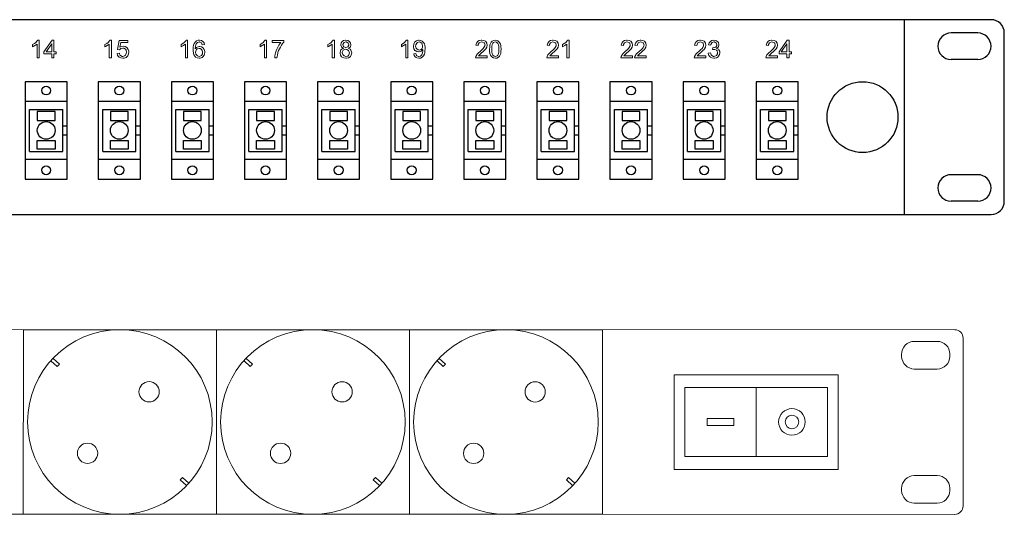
# Model space of a CAD drawing. Header units: millimetres. Extents: x 22250 to 51280, y -5012 to 7692.
# Tile 114 of 182: x 50538 to 50651, y 857 to 913. Entities that reach past the tile are written whole.
import ezdxf

# ---------------------------------------------------------------- set-up
doc = ezdxf.new("R2010")
doc.units = ezdxf.units.MM
doc.layers.add('00 CCTV IP - MIWI', color=10, linetype='Continuous')
doc.layers.add('BKT_szafy', color=7, linetype='Continuous', lineweight=5)

# ---------------------------------------------------------------- blocks, each defined once
blk = doc.blocks.new('Listwa zas 19   1U  6 gniazd DIN49441 wylacznik modul przep filtr')
at = {"layer": '00 CCTV IP - MIWI', "color": 234, "lineweight": 0}
blk.add_line((3575.35, -1930.27), (3575.35, -1946.76), dxfattribs=at)
for points in [[(3144.05, -1960.54), (3144.05, -1960.54), (3144.05, -1960.54), (3144.05, -1960.54), (3622.65, -1960.54), (3622.65, -1960.54), (3622.65, -1960.54, 0.41425), (3624.65, -1958.54), (3624.65, -1958.54), (3624.65, -1918.54, 0.414021), (3622.65, -1916.54), (3622.65, -1916.54), (3144.05, -1916.54, 0.457803), (3142.05, -1918.54), (3142.05, -1918.54), (3142.05, -1958.64, 0.414214), (3144.05, -1960.54), (3144.05, -1960.54)], [(3613, -1919.29), (3613, -1919.29), (3618.5, -1919.29, -0.401538), (3621.5, -1922.29), (3621.5, -1922.29), (3621.5, -1922.89, -0.401538), (3618.5, -1925.89), (3618.5, -1925.89), (3613, -1925.89, -0.401538), (3610, -1922.89), (3610, -1922.89), (3610, -1922.39, -0.409645), (3613, -1919.29), (3613, -1919.29)], [(3613, -1951.29), (3613, -1951.29), (3618.5, -1951.29, -0.401538), (3621.5, -1954.29), (3621.5, -1954.29), (3621.5, -1954.89, -0.401538), (3618.5, -1957.89), (3618.5, -1957.89), (3613, -1957.89, -0.401538), (3610, -1954.89), (3610, -1954.89), (3610, -1954.39, -0.409645), (3613, -1951.29), (3613, -1951.29)]]:
    blk.add_lwpolyline(points, format="xyb", dxfattribs=at)
for points in [[(3354.7, -1960.54), (3400.7, -1960.54), (3400.7, -1916.54), (3354.7, -1916.54)], [(3400.7, -1960.54), (3446.7, -1960.54), (3446.7, -1916.54), (3400.7, -1916.54)], [(3446.7, -1960.54), (3492.7, -1960.54), (3492.7, -1916.54), (3446.7, -1916.54)], [(3492.7, -1960.54), (3538.7, -1960.54), (3538.7, -1916.54), (3492.7, -1916.54)], [(3555.81, -1927.26), (3594.88, -1927.26), (3594.88, -1949.82), (3555.81, -1949.82)], [(3558.33, -1930.27), (3592.36, -1930.27), (3592.36, -1946.76), (3558.33, -1946.76)], [(3563.68, -1937.67), (3569.99, -1937.67), (3569.99, -1939.36), (3563.68, -1939.36)]]:
    blk.add_lwpolyline(points, close=True, dxfattribs=at)
for points in [[(3407.29, -1923.97), (3408.76, -1925.33), (3409.3, -1924.74), (3407.83, -1923.38)], [(3453.29, -1923.97), (3454.76, -1925.33), (3455.3, -1924.74), (3453.83, -1923.38)], [(3499.29, -1923.97), (3500.76, -1925.33), (3501.3, -1924.74), (3499.83, -1923.38)], [(3439.57, -1953.69), (3438.1, -1952.33), (3438.64, -1951.74), (3440.11, -1953.1)], [(3439.57, -1953.69), (3438.1, -1952.33), (3438.64, -1951.74), (3440.11, -1953.1)], [(3485.57, -1953.69), (3484.1, -1952.33), (3484.64, -1951.74), (3486.11, -1953.1)], [(3531.57, -1953.69), (3530.1, -1952.33), (3530.64, -1951.74), (3532.11, -1953.1)]]:
    blk.add_lwpolyline(points, dxfattribs=at)
for centre, radius in [((3423.7, -1938.54), 22), ((3469.7, -1938.54), 22), ((3515.7, -1938.54), 22), ((3430.67, -1931.35), 2.42), ((3476.67, -1931.35), 2.42), ((3522.67, -1931.35), 2.42), ((3583.86, -1938.51), 3.17), ((3583.86, -1938.51), 1.61), ((3416.01, -1946.01), 2.42), ((3462.01, -1946.01), 2.42), ((3508.01, -1946.01), 2.42)]:
    blk.add_circle(centre, radius, dxfattribs=at)
blk = doc.blocks.new('BK11120191_widok')
for p, q in [((479, 44), (3, 44)), ((459.5, 0), (459.5, 44)), ((476, 41), (470, 41)), ((482, 3), (482, 41)), ((476, 35), (470, 35)), ((270.5, 25.5), (261, 25.5)), ((287, 25.5), (277.5, 25.5)), ((303.5, 25.5), (294, 25.5)), ((320, 25.5), (310.5, 25.5)), ((336.5, 25.5), (327, 25.5)), ((353, 25.5), (343.5, 25.5)), ((369.5, 25.5), (360, 25.5)), ((386, 25.5), (376.5, 25.5)), ((402.5, 25.5), (393, 25.5)), ((419, 25.5), (409.5, 25.5)), ((435.5, 25.5), (426, 25.5)), ((262, 14.25), (262, 23.75)), ((262, 23.75), (269.5, 23.75)), ((269.5, 14.25), (269.5, 23.75)), ((278.5, 14.25), (278.5, 23.75)), ((278.5, 23.75), (286, 23.75)), ((286, 14.25), (286, 23.75)), ((295, 14.25), (295, 23.75)), ((295, 23.75), (302.5, 23.75)), ((302.5, 14.25), (302.5, 23.75)), ((311.5, 14.25), (311.5, 23.75)), ((311.5, 23.75), (319, 23.75)), ((319, 14.25), (319, 23.75)), ((328, 14.25), (328, 23.75)), ((328, 23.75), (335.5, 23.75)), ((335.5, 14.25), (335.5, 23.75)), ((344.5, 14.25), (344.5, 23.75)), ((344.5, 23.75), (352, 23.75)), ((352, 14.25), (352, 23.75)), ((361, 14.25), (361, 23.75)), ((361, 23.75), (368.5, 23.75)), ((368.5, 14.25), (368.5, 23.75)), ((377.5, 14.25), (377.5, 23.75)), ((377.5, 23.75), (385, 23.75)), ((385, 14.25), (385, 23.75)), ((394, 14.25), (394, 23.75)), ((394, 23.75), (401.5, 23.75)), ((401.5, 14.25), (401.5, 23.75)), ((410.5, 14.25), (410.5, 23.75)), ((410.5, 23.75), (418, 23.75)), ((418, 14.25), (418, 23.75)), ((427, 14.25), (427, 23.75)), ((427, 23.75), (434.5, 23.75)), ((434.5, 14.25), (434.5, 23.75)), ((269.5, 20), (270.5, 20)), ((269.5, 18), (270.5, 18)), ((286, 20), (287, 20)), ((286, 18), (287, 18)), ((302.5, 20), (303.5, 20)), ((302.5, 18), (303.5, 18)), ((319, 20), (320, 20)), ((319, 18), (320, 18)), ((335.5, 20), (336.5, 20)), ((335.5, 18), (336.5, 18)), ((352, 20), (353, 20)), ((352, 18), (353, 18)), ((368.5, 20), (369.5, 20)), ((368.5, 18), (369.5, 18)), ((385, 20), (386, 20)), ((385, 18), (386, 18)), ((401.5, 20), (402.5, 20)), ((401.5, 18), (402.5, 18)), ((418, 20), (419, 20)), ((418, 18), (419, 18)), ((434.5, 20), (435.5, 20)), ((434.5, 18), (435.5, 18)), ((262, 14.25), (269.5, 14.25)), ((278.5, 14.25), (286, 14.25)), ((295, 14.25), (302.5, 14.25)), ((311.5, 14.25), (319, 14.25)), ((328, 14.25), (335.5, 14.25)), ((344.5, 14.25), (352, 14.25)), ((361, 14.25), (368.5, 14.25)), ((377.5, 14.25), (385, 14.25)), ((394, 14.25), (401.5, 14.25)), ((410.5, 14.25), (418, 14.25)), ((427, 14.25), (434.5, 14.25)), ((261, 12.5), (270.5, 12.5)), ((277.5, 12.5), (287, 12.5)), ((294, 12.5), (303.5, 12.5)), ((310.5, 12.5), (320, 12.5)), ((327, 12.5), (336.5, 12.5)), ((343.5, 12.5), (353, 12.5)), ((360, 12.5), (369.5, 12.5)), ((376.5, 12.5), (386, 12.5)), ((393, 12.5), (402.5, 12.5)), ((409.5, 12.5), (419, 12.5)), ((426, 12.5), (435.5, 12.5)), ((476, 9), (470, 9)), ((476, 3), (470, 3)), ((3, 0), (479, 0))]:
    blk.add_line(p, q)
at = {"color": 7, "lineweight": 0}
for p, q in [((263.09, 38.59), (262.69, 38.37)), ((262.69, 38.37), (262.69, 37.89)), ((262.69, 37.89), (262.8, 37.94)), ((262.8, 37.94), (263.21, 38.15)), ((263.41, 38.83), (263.09, 38.59)), ((263.21, 38.15), (263.33, 38.22)), ((263.33, 38.22), (263.68, 38.49)), ((263.73, 39.19), (263.41, 38.83)), ((263.68, 38.49), (263.68, 35.36)), ((263.85, 39.37), (263.73, 39.19)), ((264.17, 39.37), (263.85, 39.37)), ((264.17, 35.36), (264.17, 39.37)), ((267.09, 39.35), (265.25, 36.76)), ((265.75, 36.76), (267, 38.56)), ((267, 38.56), (267, 36.76)), ((267.49, 39.35), (267.09, 39.35)), ((267.49, 36.76), (267.49, 39.35)), ((279.41, 38.59), (279.01, 38.37)), ((279.01, 38.37), (279.01, 37.89)), ((279.01, 37.89), (279.12, 37.94)), ((279.12, 37.94), (279.53, 38.15)), ((279.74, 38.83), (279.41, 38.59)), ((279.53, 38.15), (279.65, 38.22)), ((279.65, 38.22), (280, 38.49)), ((280.06, 39.19), (279.74, 38.83)), ((280, 38.49), (280, 35.36)), ((280.17, 39.37), (280.06, 39.19)), ((280.49, 39.37), (280.17, 39.37)), ((280.49, 35.36), (280.49, 39.37)), ((282.22, 39.3), (281.83, 37.25)), ((284.2, 39.3), (282.22, 39.3)), ((282.4, 37.76), (282.6, 38.83)), ((282.8, 37.95), (282.4, 37.76)), ((282.6, 38.83), (284.2, 38.83)), ((283.16, 38.01), (282.8, 37.95)), ((283.59, 37.94), (283.16, 38.01)), ((283.96, 37.72), (283.59, 37.94)), ((284.2, 38.83), (284.2, 39.3)), ((296.61, 38.59), (296.21, 38.37)), ((296.21, 38.37), (296.21, 37.89)), ((296.21, 37.89), (296.31, 37.94)), ((296.31, 37.94), (296.73, 38.15)), ((296.92, 38.83), (296.61, 38.59)), ((296.73, 38.15), (296.85, 38.22)), ((296.85, 38.22), (297.19, 38.49)), ((297.25, 39.19), (296.92, 38.83)), ((297.19, 38.49), (297.19, 35.36)), ((297.37, 39.37), (297.25, 39.19)), ((297.68, 39.37), (297.37, 39.37)), ((297.68, 35.36), (297.68, 39.37)), ((299.02, 38.24), (298.95, 37.78)), ((299.16, 38.61), (299.02, 38.24)), ((299.34, 38.91), (299.16, 38.61)), ((299.66, 39.19), (299.34, 38.91)), ((299.41, 37.48), (299.44, 37.97)), ((299.44, 37.97), (299.54, 38.34)), ((299.54, 38.34), (299.62, 38.52)), ((299.62, 38.52), (299.9, 38.83)), ((300.07, 39.34), (299.66, 39.19)), ((299.84, 37.82), (299.71, 37.75)), ((300.26, 37.94), (299.84, 37.82)), ((299.9, 38.83), (300.32, 38.97)), ((300.35, 39.37), (300.07, 39.34)), ((300.38, 37.95), (300.26, 37.94)), ((300.32, 38.97), (300.44, 38.95)), ((300.8, 39.3), (300.35, 39.37)), ((300.8, 37.86), (300.38, 37.95)), ((300.44, 38.95), (300.81, 38.76)), ((301.12, 39.1), (300.8, 39.3)), ((301.17, 37.64), (300.8, 37.86)), ((300.81, 38.76), (300.81, 38.74)), ((300.81, 38.74), (300.99, 38.34)), ((300.99, 38.34), (301.48, 38.37)), ((301.38, 38.77), (301.12, 39.1)), ((301.48, 38.37), (301.38, 38.77)), ((314.41, 38.59), (314.01, 38.37)), ((314.01, 38.37), (314.01, 37.89)), ((314.01, 37.89), (314.11, 37.94)), ((314.11, 37.94), (314.53, 38.15)), ((314.74, 38.83), (314.41, 38.59)), ((314.53, 38.15), (314.65, 38.22)), ((314.65, 38.22), (314.99, 38.49)), ((315.05, 39.19), (314.74, 38.83)), ((314.99, 38.49), (314.99, 35.36)), ((315.17, 39.37), (315.05, 39.19)), ((315.48, 39.37), (315.17, 39.37)), ((315.48, 35.36), (315.48, 39.37)), ((319.36, 39.31), (316.78, 39.31)), ((316.78, 39.31), (316.78, 38.83)), ((316.78, 38.83), (318.73, 38.83)), ((318.03, 37.79), (318.01, 37.76)), ((318.27, 38.21), (318.03, 37.79)), ((318.52, 38.58), (318.27, 38.21)), ((318.4, 37.43), (318.61, 37.83)), ((318.73, 38.83), (318.52, 38.58)), ((318.61, 37.83), (318.85, 38.24)), ((318.85, 38.24), (319.1, 38.61)), ((319.1, 38.61), (319.36, 38.92)), ((319.36, 38.92), (319.36, 39.31)), ((329.75, 38.59), (329.35, 38.37)), ((329.35, 38.37), (329.35, 37.89)), ((329.35, 37.89), (329.45, 37.94)), ((329.45, 37.94), (329.87, 38.15)), ((330.06, 38.83), (329.75, 38.59)), ((329.87, 38.15), (329.99, 38.22)), ((329.99, 38.22), (330.33, 38.49)), ((330.39, 39.19), (330.06, 38.83)), ((330.33, 38.49), (330.33, 35.36)), ((330.49, 39.37), (330.39, 39.19)), ((330.82, 39.37), (330.49, 39.37)), ((330.82, 35.36), (330.82, 39.37)), ((332.31, 38.77), (332.22, 38.34)), ((332.22, 38.34), (332.24, 38.25)), ((332.24, 38.25), (332.37, 37.85)), ((332.54, 39.07), (332.31, 38.77)), ((332.37, 37.85), (332.45, 37.76)), ((332.89, 39.3), (332.54, 39.07)), ((332.73, 38.4), (332.91, 38.79)), ((332.73, 38.36), (332.73, 38.4)), ((332.86, 37.94), (332.73, 38.36)), ((332.91, 37.89), (332.86, 37.94)), ((333.34, 39.37), (332.89, 39.3)), ((332.91, 38.79), (332.97, 38.83)), ((333.3, 37.72), (332.91, 37.89)), ((332.97, 38.83), (333.38, 38.97)), ((333.37, 39.37), (333.34, 39.37)), ((333.83, 39.3), (333.37, 39.37)), ((333.38, 38.97), (333.46, 38.97)), ((333.8, 37.85), (333.38, 37.72)), ((333.46, 38.97), (333.85, 38.79)), ((333.85, 37.89), (333.8, 37.85)), ((334.19, 39.09), (333.83, 39.3)), ((333.85, 38.79), (333.89, 38.73)), ((334.03, 38.28), (333.85, 37.89)), ((333.89, 38.73), (334.03, 38.33)), ((334.03, 38.33), (334.03, 38.28)), ((334.06, 37.57), (334.4, 37.85)), ((334.22, 39.07), (334.19, 39.09)), ((334.47, 38.71), (334.22, 39.07)), ((334.4, 37.85), (334.43, 37.89)), ((334.43, 37.89), (334.53, 38.33)), ((334.53, 38.33), (334.47, 38.71)), ((346.31, 38.59), (345.91, 38.37)), ((345.91, 38.37), (345.91, 37.89)), ((345.91, 37.89), (346.01, 37.94)), ((346.01, 37.94), (346.43, 38.15)), ((346.62, 38.83), (346.31, 38.59)), ((346.43, 38.15), (346.55, 38.22)), ((346.55, 38.22), (346.89, 38.49)), ((346.95, 39.19), (346.62, 38.83)), ((346.89, 38.49), (346.89, 35.36)), ((347.07, 39.37), (346.95, 39.19)), ((347.38, 39.37), (347.07, 39.37)), ((347.38, 35.36), (347.38, 39.37)), ((348.7, 38.48), (348.64, 38.03)), ((348.64, 38.03), (348.65, 37.85)), ((348.65, 37.85), (348.76, 37.42)), ((348.89, 38.86), (348.7, 38.48)), ((348.99, 39), (348.89, 38.86)), ((349.35, 39.25), (348.99, 39)), ((349.14, 38), (349.19, 38.33)), ((349.25, 37.57), (349.14, 38)), ((349.19, 38.33), (349.38, 38.7)), ((349.77, 39.37), (349.35, 39.25)), ((349.38, 38.7), (349.56, 38.85)), ((349.56, 38.85), (349.96, 38.97)), ((349.9, 39.37), (349.77, 39.37)), ((350.33, 39.3), (349.9, 39.37)), ((349.96, 38.97), (350.13, 38.95)), ((350.13, 38.95), (350.5, 38.71)), ((350.62, 39.16), (350.33, 39.3)), ((350.5, 38.71), (350.63, 38.49)), ((350.93, 38.86), (350.62, 39.16)), ((350.63, 38.49), (350.72, 38.04)), ((350.72, 38.04), (350.69, 37.75)), ((351.1, 38.56), (350.93, 38.86)), ((351.2, 38.21), (351.1, 38.56)), ((351.26, 37.75), (351.2, 38.21)), ((362.85, 38.67), (362.75, 38.22)), ((362.75, 38.22), (363.25, 38.16)), ((363.07, 39.03), (362.85, 38.67)), ((363.13, 39.07), (363.07, 39.03)), ((363.49, 39.28), (363.13, 39.07)), ((363.25, 38.16), (363.27, 38.39)), ((363.27, 38.39), (363.46, 38.76)), ((363.46, 38.76), (363.6, 38.86)), ((363.94, 39.37), (363.49, 39.28)), ((363.6, 38.86), (364.03, 38.97)), ((364.04, 39.37), (363.94, 39.37)), ((364.03, 38.97), (364.19, 38.95)), ((364.5, 39.31), (364.04, 39.37)), ((364.19, 38.95), (364.58, 38.77)), ((364.88, 39.12), (364.5, 39.31)), ((364.76, 38.1), (364.55, 37.69)), ((364.58, 38.77), (364.65, 38.68)), ((364.65, 38.68), (364.79, 38.27)), ((364.79, 38.27), (364.76, 38.1)), ((364.95, 39.06), (364.88, 39.12)), ((365.21, 38.7), (364.95, 39.06)), ((364.97, 37.42), (365.19, 37.79)), ((365.19, 37.79), (365.21, 37.82)), ((365.28, 38.27), (365.21, 38.7)), ((365.21, 37.82), (365.28, 38.27)), ((365.28, 38.27), (365.28, 38.27)), ((365.85, 37.83), (365.82, 37.33)), ((365.91, 38.27), (365.85, 37.83)), ((365.97, 38.48), (365.91, 38.27)), ((366.17, 38.89), (365.97, 38.48)), ((366.4, 39.13), (366.17, 38.89)), ((366.32, 37.4), (366.35, 37.95)), ((366.35, 37.95), (366.44, 38.39)), ((366.77, 39.33), (366.4, 39.13)), ((366.44, 38.39), (366.58, 38.68)), ((366.58, 38.68), (366.73, 38.83)), ((366.73, 38.83), (367.11, 38.97)), ((367.13, 39.37), (366.77, 39.33)), ((367.11, 38.97), (367.35, 38.92)), ((367.56, 39.3), (367.13, 39.37)), ((367.35, 38.92), (367.69, 38.64)), ((367.68, 39.25), (367.56, 39.3)), ((368.02, 38.95), (367.68, 39.25)), ((367.69, 38.64), (367.69, 38.64)), ((367.69, 38.64), (367.81, 38.34)), ((367.81, 38.34), (367.89, 37.91)), ((367.89, 37.91), (367.92, 37.33)), ((368.08, 38.86), (368.02, 38.95)), ((368.28, 38.48), (368.08, 38.86)), ((368.34, 38.28), (368.28, 38.48)), ((368.39, 37.89), (368.34, 38.28)), ((368.42, 37.39), (368.39, 37.89)), ((378.94, 38.67), (378.84, 38.22)), ((378.84, 38.22), (379.35, 38.16)), ((379.17, 39.03), (378.94, 38.67)), ((379.23, 39.07), (379.17, 39.03)), ((379.58, 39.28), (379.23, 39.07)), ((379.35, 38.16), (379.36, 38.39)), ((379.36, 38.39), (379.55, 38.76)), ((379.55, 38.76), (379.69, 38.86)), ((380.03, 39.37), (379.58, 39.28)), ((379.69, 38.86), (380.12, 38.97)), ((380.14, 39.37), (380.03, 39.37)), ((380.12, 38.97), (380.28, 38.95)), ((380.6, 39.31), (380.14, 39.37)), ((380.28, 38.95), (380.67, 38.77)), ((380.97, 39.12), (380.6, 39.31)), ((380.85, 38.1), (380.64, 37.69)), ((380.67, 38.77), (380.75, 38.68)), ((380.75, 38.68), (380.88, 38.27)), ((380.88, 38.27), (380.85, 38.1)), ((381.05, 39.06), (380.97, 39.12)), ((381.3, 38.7), (381.05, 39.06)), ((381.06, 37.42), (381.28, 37.79)), ((381.28, 37.79), (381.3, 37.82)), ((381.37, 38.27), (381.3, 38.7)), ((381.3, 37.82), (381.37, 38.27)), ((381.37, 38.27), (381.37, 38.27)), ((382.68, 38.59), (382.28, 38.37)), ((382.28, 38.37), (382.28, 37.89)), ((382.28, 37.89), (382.39, 37.94)), ((382.39, 37.94), (382.8, 38.15)), ((383.01, 38.83), (382.68, 38.59)), ((382.8, 38.15), (382.92, 38.22)), ((382.92, 38.22), (383.27, 38.49)), ((383.33, 39.19), (383.01, 38.83)), ((383.27, 38.49), (383.27, 35.36)), ((383.44, 39.37), (383.33, 39.19)), ((383.76, 39.37), (383.44, 39.37)), ((383.76, 35.36), (383.76, 39.37)), ((395.64, 38.67), (395.54, 38.22)), ((395.54, 38.22), (396.05, 38.16)), ((395.87, 39.03), (395.64, 38.67)), ((395.93, 39.07), (395.87, 39.03)), ((396.28, 39.28), (395.93, 39.07)), ((396.05, 38.16), (396.06, 38.39)), ((396.06, 38.39), (396.25, 38.76)), ((396.25, 38.76), (396.39, 38.86)), ((396.73, 39.37), (396.28, 39.28)), ((396.39, 38.86), (396.82, 38.97)), ((396.84, 39.37), (396.73, 39.37)), ((396.82, 38.97), (396.99, 38.95)), ((397.3, 39.31), (396.84, 39.37)), ((396.99, 38.95), (397.37, 38.77)), ((397.67, 39.12), (397.3, 39.31)), ((397.55, 38.1), (397.34, 37.69)), ((397.37, 38.77), (397.45, 38.68)), ((397.45, 38.68), (397.58, 38.27)), ((397.58, 38.27), (397.55, 38.1)), ((397.75, 39.06), (397.67, 39.12)), ((398, 38.7), (397.75, 39.06)), ((397.76, 37.42), (397.98, 37.79)), ((397.98, 37.79), (398, 37.82)), ((398.09, 38.27), (398, 38.7)), ((398, 37.82), (398.09, 38.27)), ((398.09, 38.27), (398.09, 38.27)), ((398.76, 38.67), (398.64, 38.22)), ((398.64, 38.22), (399.15, 38.16)), ((398.98, 39.03), (398.76, 38.67)), ((399.04, 39.07), (398.98, 39.03)), ((399.38, 39.28), (399.04, 39.07)), ((399.15, 38.16), (399.18, 38.39)), ((399.18, 38.39), (399.37, 38.76)), ((399.37, 38.76), (399.5, 38.86)), ((399.83, 39.37), (399.38, 39.28)), ((399.5, 38.86), (399.94, 38.97)), ((399.94, 39.37), (399.83, 39.37)), ((400.41, 39.31), (399.94, 39.37)), ((399.94, 38.97), (400.1, 38.95)), ((400.1, 38.95), (400.47, 38.77)), ((400.77, 39.12), (400.41, 39.31)), ((400.67, 38.1), (400.46, 37.69)), ((400.47, 38.77), (400.55, 38.68)), ((400.55, 38.68), (400.68, 38.27)), ((400.68, 38.27), (400.67, 38.1)), ((400.86, 39.06), (400.77, 39.12)), ((401.1, 38.7), (400.86, 39.06)), ((400.86, 37.42), (401.08, 37.79)), ((401.08, 37.79), (401.1, 37.82)), ((401.19, 38.27), (401.1, 38.7)), ((401.1, 37.82), (401.19, 38.27)), ((401.19, 38.27), (401.19, 38.27)), ((412.22, 38.67), (412.1, 38.22)), ((412.1, 38.22), (412.61, 38.16)), ((412.44, 39.03), (412.22, 38.67)), ((412.5, 39.07), (412.44, 39.03)), ((412.85, 39.28), (412.5, 39.07)), ((412.61, 38.16), (412.64, 38.39)), ((412.64, 38.39), (412.83, 38.76)), ((412.83, 38.76), (412.97, 38.86)), ((413.29, 39.37), (412.85, 39.28)), ((412.97, 38.86), (413.4, 38.97)), ((413.4, 39.37), (413.29, 39.37)), ((413.88, 39.31), (413.4, 39.37)), ((413.4, 38.97), (413.56, 38.95)), ((413.56, 38.95), (413.94, 38.77)), ((414.23, 39.12), (413.88, 39.31)), ((414.13, 38.1), (413.92, 37.69)), ((413.94, 38.77), (414.01, 38.68)), ((414.01, 38.68), (414.14, 38.27)), ((414.14, 38.27), (414.13, 38.1)), ((414.32, 39.06), (414.23, 39.12)), ((414.56, 38.7), (414.32, 39.06)), ((414.32, 37.42), (414.55, 37.79)), ((414.55, 37.79), (414.56, 37.82)), ((414.65, 38.27), (414.56, 38.7)), ((414.56, 37.82), (414.65, 38.27)), ((414.65, 38.27), (414.65, 38.27)), ((415.38, 38.77), (415.23, 38.34)), ((415.23, 38.34), (415.72, 38.25)), ((415.65, 39.1), (415.38, 38.77)), ((416.02, 39.31), (415.65, 39.1)), ((415.65, 39.1), (415.65, 39.1)), ((415.72, 38.25), (415.77, 38.43)), ((415.77, 38.43), (415.98, 38.79)), ((415.98, 38.79), (416.04, 38.83)), ((416.44, 39.37), (416.02, 39.31)), ((416.04, 38.83), (416.45, 38.97)), ((416.89, 39.3), (416.44, 39.37)), ((416.45, 38.97), (416.53, 38.97)), ((416.53, 38.97), (416.92, 38.79)), ((416.86, 37.83), (416.72, 37.76)), ((417.08, 38.18), (416.86, 37.83)), ((417.04, 39.24), (416.89, 39.3)), ((416.92, 38.79), (416.96, 38.74)), ((416.96, 38.74), (417.1, 38.34)), ((417.39, 38.95), (417.04, 39.24)), ((417.1, 38.34), (417.08, 38.18)), ((417.14, 37.57), (417.47, 37.86)), ((417.47, 38.85), (417.39, 38.95)), ((417.6, 38.43), (417.47, 38.85)), ((417.47, 37.86), (417.5, 37.91)), ((417.5, 37.91), (417.6, 38.33)), ((417.6, 38.33), (417.6, 38.43)), ((428.37, 38.67), (428.27, 38.22)), ((428.27, 38.22), (428.77, 38.16)), ((428.6, 39.03), (428.37, 38.67)), ((428.65, 39.07), (428.6, 39.03)), ((429.01, 39.28), (428.65, 39.07)), ((428.77, 38.16), (428.79, 38.39)), ((428.79, 38.39), (428.98, 38.76)), ((428.98, 38.76), (429.12, 38.86)), ((429.46, 39.37), (429.01, 39.28)), ((429.12, 38.86), (429.55, 38.97)), ((429.56, 39.37), (429.46, 39.37)), ((429.55, 38.97), (429.71, 38.95)), ((430.03, 39.31), (429.56, 39.37)), ((429.71, 38.95), (430.1, 38.77)), ((430.4, 39.12), (430.03, 39.31)), ((430.28, 38.1), (430.07, 37.69)), ((430.1, 38.77), (430.18, 38.68)), ((430.18, 38.68), (430.31, 38.27)), ((430.31, 38.27), (430.28, 38.1)), ((430.47, 39.06), (430.4, 39.12)), ((430.73, 38.7), (430.47, 39.06)), ((430.49, 37.42), (430.71, 37.79)), ((430.71, 37.79), (430.73, 37.82)), ((430.8, 38.27), (430.73, 38.7)), ((430.73, 37.82), (430.8, 38.27)), ((430.8, 38.27), (430.8, 38.27)), ((433.01, 39.35), (431.17, 36.76)), ((431.67, 36.76), (432.92, 38.56)), ((432.92, 38.56), (432.92, 36.76)), ((433.41, 39.35), (433.01, 39.35)), ((433.41, 36.76), (433.41, 39.35)), ((265.25, 36.76), (265.25, 36.31)), ((265.25, 36.31), (267, 36.31)), ((267, 36.76), (265.75, 36.76)), ((267, 36.31), (267, 35.36)), ((268.03, 36.76), (267.49, 36.76)), ((267.49, 35.36), (267.49, 36.31)), ((267.49, 36.31), (268.03, 36.31)), ((268.03, 36.31), (268.03, 36.76)), ((282.26, 36.45), (281.74, 36.4)), ((281.74, 36.4), (281.75, 36.36)), ((281.75, 36.36), (281.87, 35.93)), ((281.83, 37.25), (282.29, 37.19)), ((281.87, 35.93), (282.14, 35.6)), ((282.14, 35.6), (282.2, 35.54)), ((282.41, 36.02), (282.26, 36.45)), ((282.29, 37.19), (282.59, 37.46)), ((282.53, 35.88), (282.41, 36.02)), ((282.92, 35.7), (282.53, 35.88)), ((282.59, 37.46), (283.02, 37.58)), ((283.02, 35.69), (282.92, 35.7)), ((283.02, 37.58), (283.27, 37.54)), ((283.44, 35.81), (283.02, 35.69)), ((283.27, 37.54), (283.63, 37.33)), ((283.63, 35.96), (283.44, 35.81)), ((283.63, 37.33), (283.78, 37.12)), ((283.83, 36.33), (283.63, 35.96)), ((283.77, 35.48), (284.08, 35.78)), ((283.78, 37.12), (283.87, 36.67)), ((283.87, 36.67), (283.83, 36.33)), ((284.03, 37.64), (283.96, 37.72)), ((284.27, 37.3), (284.03, 37.64)), ((284.08, 35.78), (284.15, 35.87)), ((284.15, 35.87), (284.33, 36.27)), ((284.39, 36.87), (284.27, 37.3)), ((284.33, 36.27), (284.39, 36.72)), ((284.39, 36.72), (284.39, 36.87)), ((298.95, 37.78), (298.92, 37.22)), ((298.92, 37.22), (298.92, 36.93)), ((298.92, 36.93), (298.99, 36.43)), ((298.99, 36.43), (299.11, 36.05)), ((299.11, 36.05), (299.31, 35.73)), ((299.31, 35.73), (299.48, 35.55)), ((299.71, 37.75), (299.41, 37.42)), ((299.41, 37.42), (299.41, 37.48)), ((299.48, 36.66), (299.51, 36.91)), ((299.56, 36.21), (299.48, 36.66)), ((299.51, 36.91), (299.71, 37.28)), ((299.59, 36.17), (299.56, 36.21)), ((299.87, 35.82), (299.59, 36.17)), ((299.71, 37.28), (299.86, 37.4)), ((299.86, 37.4), (300.27, 37.52)), ((299.89, 35.81), (299.87, 35.82)), ((300.29, 35.69), (299.89, 35.81)), ((300.27, 37.52), (300.47, 37.49)), ((300.69, 35.82), (300.29, 35.69)), ((300.47, 37.49), (300.83, 37.28)), ((300.83, 35.94), (300.69, 35.82)), ((300.83, 37.28), (300.96, 37.07)), ((301.02, 36.31), (300.83, 35.94)), ((300.94, 35.46), (301.12, 35.6)), ((300.96, 37.07), (301.05, 36.63)), ((301.05, 36.63), (301.02, 36.31)), ((301.12, 35.6), (301.39, 35.96)), ((301.21, 37.6), (301.17, 37.64)), ((301.44, 37.24), (301.21, 37.6)), ((301.39, 35.96), (301.5, 36.21)), ((301.54, 36.81), (301.44, 37.24)), ((301.5, 36.21), (301.56, 36.66)), ((301.56, 36.66), (301.54, 36.81)), ((317.36, 35.75), (317.33, 35.36)), ((317.45, 36.21), (317.36, 35.75)), ((317.52, 36.49), (317.45, 36.21)), ((317.66, 36.93), (317.52, 36.49)), ((317.82, 37.34), (317.66, 36.93)), ((318.01, 37.76), (317.82, 37.34)), ((317.84, 35.36), (317.85, 35.58)), ((317.85, 35.58), (317.93, 36.03)), ((317.93, 36.03), (318.03, 36.45)), ((318.03, 36.45), (318.07, 36.6)), ((318.07, 36.6), (318.22, 37.01)), ((318.22, 37.01), (318.4, 37.43)), ((332.15, 36.96), (332.07, 36.51)), ((332.07, 36.51), (332.07, 36.42)), ((332.07, 36.42), (332.18, 35.99)), ((332.27, 37.16), (332.15, 36.96)), ((332.18, 35.99), (332.43, 35.64)), ((332.59, 37.43), (332.27, 37.16)), ((332.43, 35.64), (332.55, 35.54)), ((332.45, 37.76), (332.83, 37.52)), ((332.56, 36.51), (332.59, 36.7)), ((332.67, 36.11), (332.56, 36.51)), ((332.83, 37.52), (332.59, 37.43)), ((332.59, 36.7), (332.8, 37.09)), ((332.97, 35.81), (332.67, 36.11)), ((332.8, 37.09), (332.95, 37.21)), ((332.95, 37.21), (333.37, 37.31)), ((333.38, 35.69), (332.97, 35.81)), ((333.38, 37.72), (333.3, 37.72)), ((333.37, 37.31), (333.59, 37.28)), ((333.82, 35.79), (333.38, 35.69)), ((333.59, 37.28), (333.97, 37.07)), ((333.97, 35.91), (333.82, 35.79)), ((333.95, 37.52), (334.06, 37.57)), ((334.35, 37.31), (333.95, 37.52)), ((333.97, 37.07), (334.09, 36.91)), ((334.17, 36.28), (333.97, 35.91)), ((334, 35.41), (334.34, 35.64)), ((334.09, 36.91), (334.2, 36.49)), ((334.2, 36.49), (334.17, 36.28)), ((334.34, 35.64), (334.4, 35.7)), ((334.5, 37.13), (334.35, 37.31)), ((334.4, 35.7), (334.62, 36.06)), ((334.68, 36.75), (334.5, 37.13)), ((334.62, 36.06), (334.7, 36.49)), ((334.7, 36.49), (334.68, 36.75)), ((349.19, 36.33), (348.71, 36.28)), ((348.71, 36.28), (348.81, 35.88)), ((348.76, 37.42), (348.98, 37.07)), ((348.81, 35.88), (349.07, 35.55)), ((348.98, 37.07), (349.02, 37.03)), ((349.02, 37.03), (349.4, 36.79)), ((349.35, 35.9), (349.19, 36.33)), ((349.38, 37.39), (349.25, 37.57)), ((349.41, 35.84), (349.35, 35.9)), ((349.74, 37.16), (349.38, 37.39)), ((349.4, 36.79), (349.83, 36.72)), ((349.81, 35.69), (349.41, 35.84)), ((349.95, 37.15), (349.74, 37.16)), ((349.84, 35.69), (349.81, 35.69)), ((349.83, 36.72), (349.96, 36.72)), ((350.25, 35.79), (349.84, 35.69)), ((350.36, 37.27), (349.95, 37.15)), ((349.96, 36.72), (350.38, 36.87)), ((350.53, 36.08), (350.25, 35.79)), ((350.5, 37.39), (350.36, 37.27)), ((350.38, 36.87), (350.47, 36.93)), ((350.47, 36.93), (350.78, 37.24)), ((350.69, 37.75), (350.5, 37.39)), ((350.69, 36.48), (350.53, 36.08)), ((350.6, 35.52), (350.89, 35.81)), ((350.71, 36.54), (350.69, 36.48)), ((350.78, 36.99), (350.71, 36.54)), ((350.78, 36.99), (350.78, 37.24)), ((350.89, 35.81), (351.1, 36.22)), ((351.1, 36.22), (351.18, 36.49)), ((351.18, 36.49), (351.24, 36.93)), ((351.24, 36.93), (351.27, 37.43)), ((351.27, 37.43), (351.26, 37.75)), ((362.7, 35.7), (362.66, 35.36)), ((362.91, 36.08), (362.7, 35.7)), ((363.03, 36.22), (362.91, 36.08)), ((363.31, 36.52), (363.03, 36.22)), ((363.67, 36.84), (363.31, 36.52)), ((363.33, 35.82), (363.54, 36.09)), ((365.29, 35.82), (363.33, 35.82)), ((363.54, 36.09), (363.69, 36.24)), ((364.09, 37.19), (363.67, 36.84)), ((363.69, 36.24), (364.1, 36.6)), ((364.4, 37.51), (364.09, 37.19)), ((364.1, 36.6), (364.24, 36.7)), ((364.24, 36.7), (364.61, 37.04)), ((364.55, 37.69), (364.4, 37.51)), ((364.61, 37.04), (364.86, 37.3)), ((364.86, 37.3), (364.97, 37.42)), ((365.29, 35.36), (365.29, 35.82)), ((365.82, 37.33), (365.83, 36.87)), ((365.83, 36.87), (365.91, 36.39)), ((365.91, 36.39), (366.04, 36)), ((366.04, 36), (366.22, 35.7)), ((366.22, 35.7), (366.32, 35.58)), ((366.32, 37.33), (366.32, 37.4)), ((366.35, 36.75), (366.32, 37.33)), ((366.32, 35.58), (366.68, 35.36)), ((366.43, 36.31), (366.35, 36.75)), ((366.55, 36.02), (366.43, 36.31)), ((366.89, 35.73), (366.55, 36.02)), ((366.55, 36.02), (366.55, 36.02)), ((367.13, 35.69), (366.89, 35.73)), ((367.5, 35.82), (367.13, 35.69)), ((367.69, 36.02), (367.5, 35.82)), ((367.81, 36.31), (367.69, 36.02)), ((367.89, 36.75), (367.81, 36.31)), ((367.84, 35.52), (368.08, 35.78)), ((367.92, 37.31), (367.89, 36.75)), ((367.92, 37.33), (367.92, 37.31)), ((368.08, 35.78), (368.28, 36.2)), ((368.28, 36.2), (368.34, 36.39)), ((368.34, 36.39), (368.39, 36.82)), ((368.39, 36.82), (368.42, 37.33)), ((368.42, 37.33), (368.42, 37.39)), ((378.79, 35.7), (378.73, 35.36)), ((379, 36.08), (378.79, 35.7)), ((379.12, 36.22), (379, 36.08)), ((379.41, 36.52), (379.12, 36.22)), ((379.76, 36.84), (379.41, 36.52)), ((379.42, 35.82), (379.63, 36.09)), ((381.39, 35.82), (379.42, 35.82)), ((379.63, 36.09), (379.78, 36.24)), ((380.18, 37.19), (379.76, 36.84)), ((379.78, 36.24), (380.2, 36.6)), ((380.49, 37.51), (380.18, 37.19)), ((380.2, 36.6), (380.33, 36.7)), ((380.33, 36.7), (380.7, 37.04)), ((380.64, 37.69), (380.49, 37.51)), ((380.7, 37.04), (380.96, 37.3)), ((380.96, 37.3), (381.06, 37.42)), ((381.39, 35.36), (381.39, 35.82)), ((395.51, 35.7), (395.45, 35.36)), ((395.72, 36.08), (395.51, 35.7)), ((395.82, 36.22), (395.72, 36.08)), ((396.11, 36.52), (395.82, 36.22)), ((396.46, 36.84), (396.11, 36.52)), ((396.14, 35.82), (396.33, 36.09)), ((398.09, 35.82), (396.14, 35.82)), ((396.33, 36.09), (396.49, 36.24)), ((396.9, 37.19), (396.46, 36.84)), ((396.49, 36.24), (396.9, 36.6)), ((397.19, 37.51), (396.9, 37.19)), ((396.9, 36.6), (397.03, 36.7)), ((397.03, 36.7), (397.4, 37.04)), ((397.34, 37.69), (397.19, 37.51)), ((397.4, 37.04), (397.66, 37.3)), ((397.66, 37.3), (397.76, 37.42)), ((398.09, 35.36), (398.09, 35.82)), ((398.61, 35.7), (398.55, 35.36)), ((398.82, 36.08), (398.61, 35.7)), ((398.94, 36.22), (398.82, 36.08)), ((399.21, 36.52), (398.94, 36.22)), ((399.58, 36.84), (399.21, 36.52)), ((399.24, 35.82), (399.44, 36.09)), ((401.19, 35.82), (399.24, 35.82)), ((399.44, 36.09), (399.59, 36.24)), ((400, 37.19), (399.58, 36.84)), ((399.59, 36.24), (400.01, 36.6)), ((400.31, 37.51), (400, 37.19)), ((400.01, 36.6), (400.14, 36.7)), ((400.14, 36.7), (400.5, 37.04)), ((400.46, 37.69), (400.31, 37.51)), ((400.5, 37.04), (400.77, 37.3)), ((400.77, 37.3), (400.86, 37.42)), ((401.19, 35.36), (401.19, 35.82)), ((412.07, 35.7), (412.01, 35.36)), ((412.28, 36.08), (412.07, 35.7)), ((412.4, 36.22), (412.28, 36.08)), ((412.67, 36.52), (412.4, 36.22)), ((413.04, 36.84), (412.67, 36.52)), ((412.7, 35.82), (412.91, 36.09)), ((414.65, 35.82), (412.7, 35.82)), ((412.91, 36.09), (413.06, 36.24)), ((413.46, 37.19), (413.04, 36.84)), ((413.06, 36.24), (413.47, 36.6)), ((413.77, 37.51), (413.46, 37.19)), ((413.47, 36.6), (413.61, 36.7)), ((413.61, 36.7), (413.97, 37.04)), ((413.92, 37.69), (413.77, 37.51)), ((413.97, 37.04), (414.23, 37.3)), ((414.23, 37.3), (414.32, 37.42)), ((414.65, 35.36), (414.65, 35.82)), ((415.68, 36.48), (415.19, 36.42)), ((415.19, 36.42), (415.19, 36.36)), ((415.19, 36.36), (415.32, 35.94)), ((415.32, 35.94), (415.59, 35.6)), ((415.59, 35.6), (415.63, 35.55)), ((415.84, 36.03), (415.68, 36.48)), ((415.96, 35.88), (415.84, 36.03)), ((416.35, 35.7), (415.96, 35.88)), ((416.2, 37.69), (416.16, 37.25)), ((416.16, 37.25), (416.5, 37.3)), ((416.29, 37.67), (416.2, 37.69)), ((416.72, 37.76), (416.29, 37.67)), ((416.45, 35.69), (416.35, 35.7)), ((416.87, 35.81), (416.45, 35.69)), ((416.5, 37.3), (416.69, 37.28)), ((416.69, 37.28), (417.07, 37.09)), ((417.05, 35.93), (416.87, 35.81)), ((417.05, 37.52), (417.14, 37.57)), ((417.47, 37.33), (417.05, 37.52)), ((417.26, 36.3), (417.05, 35.93)), ((417.07, 37.09), (417.17, 36.96)), ((417.07, 35.41), (417.42, 35.64)), ((417.17, 36.96), (417.29, 36.52)), ((417.29, 36.52), (417.26, 36.3)), ((417.42, 35.64), (417.5, 35.73)), ((417.6, 37.18), (417.47, 37.33)), ((417.5, 35.73), (417.72, 36.11)), ((417.78, 36.79), (417.6, 37.18)), ((417.72, 36.11), (417.81, 36.54)), ((417.81, 36.54), (417.78, 36.79)), ((428.22, 35.7), (428.16, 35.36)), ((428.43, 36.08), (428.22, 35.7)), ((428.55, 36.22), (428.43, 36.08)), ((428.83, 36.52), (428.55, 36.22)), ((429.19, 36.84), (428.83, 36.52)), ((428.85, 35.82), (429.06, 36.09)), ((430.82, 35.82), (428.85, 35.82)), ((429.06, 36.09), (429.21, 36.24)), ((429.61, 37.19), (429.19, 36.84)), ((429.21, 36.24), (429.62, 36.6)), ((429.92, 37.51), (429.61, 37.19)), ((429.62, 36.6), (429.76, 36.7)), ((429.76, 36.7), (430.13, 37.04)), ((430.07, 37.69), (429.92, 37.51)), ((430.13, 37.04), (430.38, 37.3)), ((430.38, 37.3), (430.49, 37.42)), ((430.82, 35.36), (430.82, 35.82)), ((431.17, 36.76), (431.17, 36.31)), ((431.17, 36.31), (432.92, 36.31)), ((432.92, 36.76), (431.67, 36.76)), ((432.92, 36.31), (432.92, 35.36)), ((433.95, 36.76), (433.41, 36.76)), ((433.41, 35.36), (433.41, 36.31)), ((433.41, 36.31), (433.95, 36.31)), ((433.95, 36.31), (433.95, 36.76)), ((263.68, 35.36), (264.17, 35.36)), ((267, 35.36), (267.49, 35.36)), ((280, 35.36), (280.49, 35.36)), ((282.2, 35.54), (282.57, 35.35)), ((282.57, 35.35), (283.02, 35.29)), ((283.02, 35.29), (283.36, 35.33)), ((283.36, 35.33), (283.77, 35.48)), ((297.19, 35.36), (297.68, 35.36)), ((299.48, 35.55), (299.86, 35.36)), ((299.86, 35.36), (300.3, 35.29)), ((300.3, 35.29), (300.54, 35.3)), ((300.54, 35.3), (300.94, 35.46)), ((314.99, 35.36), (315.48, 35.36)), ((317.33, 35.36), (317.84, 35.36)), ((330.33, 35.36), (330.82, 35.36)), ((332.55, 35.54), (332.92, 35.35)), ((332.92, 35.35), (333.38, 35.29)), ((333.38, 35.29), (333.56, 35.3)), ((333.56, 35.3), (334, 35.41)), ((346.89, 35.36), (347.38, 35.36)), ((349.07, 35.55), (349.38, 35.36)), ((349.38, 35.36), (349.84, 35.29)), ((349.84, 35.29), (350.22, 35.33)), ((350.22, 35.33), (350.6, 35.52)), ((362.66, 35.36), (365.29, 35.36)), ((366.68, 35.36), (367.13, 35.29)), ((367.13, 35.29), (367.47, 35.33)), ((367.47, 35.33), (367.84, 35.52)), ((378.73, 35.36), (381.39, 35.36)), ((383.27, 35.36), (383.76, 35.36)), ((395.45, 35.36), (398.09, 35.36)), ((398.55, 35.36), (401.19, 35.36)), ((412.01, 35.36), (414.65, 35.36)), ((415.63, 35.55), (416.01, 35.35)), ((416.01, 35.35), (416.45, 35.29)), ((416.45, 35.29), (416.65, 35.3)), ((416.65, 35.3), (417.07, 35.41)), ((428.16, 35.36), (430.82, 35.36)), ((432.92, 35.36), (433.41, 35.36))]:
    blk.add_line(p, q, dxfattribs=at)
for points in [[(261, 8), (270.5, 8), (270.5, 30), (261, 30)], [(277.5, 8), (287, 8), (287, 30), (277.5, 30)], [(294, 8), (303.5, 8), (303.5, 30), (294, 30)], [(310.5, 8), (320, 8), (320, 30), (310.5, 30)], [(327, 8), (336.5, 8), (336.5, 30), (327, 30)], [(343.5, 8), (353, 8), (353, 30), (343.5, 30)], [(360, 8), (369.5, 8), (369.5, 30), (360, 30)], [(376.5, 8), (386, 8), (386, 30), (376.5, 30)], [(393, 8), (402.5, 8), (402.5, 30), (393, 30)], [(409.5, 8), (419, 8), (419, 30), (409.5, 30)], [(426, 8), (435.5, 8), (435.5, 30), (426, 30)], [(263.75, 21.25), (267.75, 21.25), (267.75, 23.25), (263.75, 23.25)], [(280.25, 21.25), (284.25, 21.25), (284.25, 23.25), (280.25, 23.25)], [(296.75, 21.25), (300.75, 21.25), (300.75, 23.25), (296.75, 23.25)], [(313.25, 21.25), (317.25, 21.25), (317.25, 23.25), (313.25, 23.25)], [(329.75, 21.25), (333.75, 21.25), (333.75, 23.25), (329.75, 23.25)], [(346.25, 21.25), (350.25, 21.25), (350.25, 23.25), (346.25, 23.25)], [(362.75, 21.25), (366.75, 21.25), (366.75, 23.25), (362.75, 23.25)], [(379.25, 21.25), (383.25, 21.25), (383.25, 23.25), (379.25, 23.25)], [(395.75, 21.25), (399.75, 21.25), (399.75, 23.25), (395.75, 23.25)], [(412.25, 21.25), (416.25, 21.25), (416.25, 23.25), (412.25, 23.25)], [(428.75, 21.25), (432.75, 21.25), (432.75, 23.25), (428.75, 23.25)], [(263.75, 16.75), (267.75, 16.75), (267.75, 14.75), (263.75, 14.75)], [(280.25, 16.75), (284.25, 16.75), (284.25, 14.75), (280.25, 14.75)], [(296.75, 16.75), (300.75, 16.75), (300.75, 14.75), (296.75, 14.75)], [(313.25, 16.75), (317.25, 16.75), (317.25, 14.75), (313.25, 14.75)], [(329.75, 16.75), (333.75, 16.75), (333.75, 14.75), (329.75, 14.75)], [(346.25, 16.75), (350.25, 16.75), (350.25, 14.75), (346.25, 14.75)], [(362.75, 16.75), (366.75, 16.75), (366.75, 14.75), (362.75, 14.75)], [(379.25, 16.75), (383.25, 16.75), (383.25, 14.75), (379.25, 14.75)], [(395.75, 16.75), (399.75, 16.75), (399.75, 14.75), (395.75, 14.75)], [(412.25, 16.75), (416.25, 16.75), (416.25, 14.75), (412.25, 14.75)], [(428.75, 16.75), (432.75, 16.75), (432.75, 14.75), (428.75, 14.75)]]:
    blk.add_lwpolyline(points, close=True)
for centre, radius in [((265.75, 28), 1), ((282.25, 28), 1), ((298.75, 28), 1), ((315.25, 28), 1), ((331.75, 28), 1), ((348.25, 28), 1), ((364.75, 28), 1), ((381.25, 28), 1), ((397.75, 28), 1), ((414.25, 28), 1), ((430.75, 28), 1), ((450, 22), 8), ((265.75, 19), 2), ((282.25, 19), 2), ((298.75, 19), 2), ((315.25, 19), 2), ((331.75, 19), 2), ((348.25, 19), 2), ((364.75, 19), 2), ((381.25, 19), 2), ((397.75, 19), 2), ((414.25, 19), 2), ((430.75, 19), 2), ((265.75, 10), 1), ((282.25, 10), 1), ((298.75, 10), 1), ((315.25, 10), 1), ((331.75, 10), 1), ((348.25, 10), 1), ((364.75, 10), 1), ((381.25, 10), 1), ((397.75, 10), 1), ((414.25, 10), 1), ((430.75, 10), 1)]:
    blk.add_circle(centre, radius)
for centre, start, end in [((479, 41), 0, 90), ((470, 38), 90, 270), ((476, 38), 270, 90), ((470, 6), 90, 270), ((476, 6), 270, 90), ((479, 3), 270, 0)]:
    blk.add_arc(centre, 3, start, end)

msp = doc.modelspace()

# ---------------------------------------------------------------- block references
at = {"xscale": 0.5068, "yscale": 0.5068, "zscale": 0.5068}
msp.add_blockref('BK11120191_widok', (50406.4, 891.2), dxfattribs=at)
at = {"layer": 'BKT_szafy', "lineweight": 0, "xscale": 0.4799991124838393, "yscale": 0.4799991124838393, "zscale": 0.4799991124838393, "rotation": 359.9917117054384}
msp.add_blockref('Listwa zas 19   1U  6 gniazd DIN49441 wylacznik modul przep filtr', (48906.27, 1798.2), dxfattribs=at)

doc.saveas('drawing.dxf')
